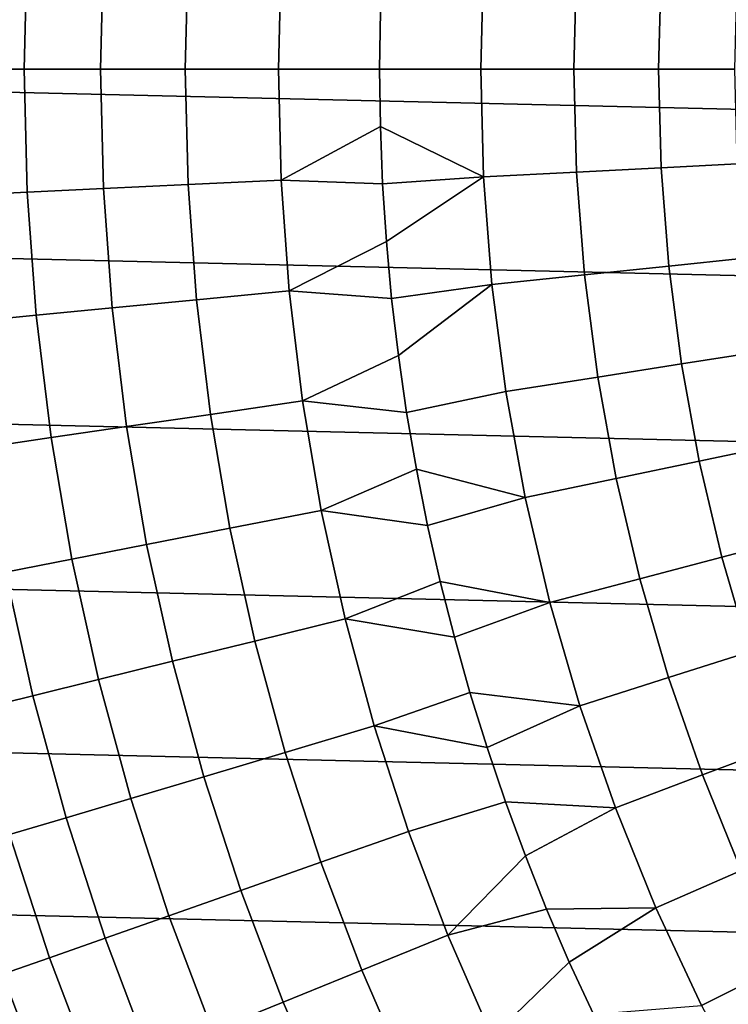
# Model space of a CAD drawing. Header units: metres. Extents: x -28 to 70, y -212 to 27.
# Tile 64 of 220: x -19.79 to -14.3, y -7.24 to 0.38. Entities that reach past the tile are written whole.
import ezdxf

# ---------------------------------------------------------------- set-up
doc = ezdxf.new("R2010")
doc.units = ezdxf.units.M
doc.layers.add('solid_10_261_012_XXX', color=7, linetype='CONTINUOUS')

msp = doc.modelspace()

# ---------------------------------------------------------------- linework, layer by layer
at = {"layer": 'solid_10_261_012_XXX'}
for points in [[(-27.379168, 2.575108, -5), (27.469772, 1.288988, -5), (27.5, 0, -5), (-27.469772, 1.288988, -5)], [(27.469772, -1.288988, -5), (-27.5, 0, -5), (-27.469772, 1.288988, -5), (27.5, 0, -5)], [(-20.251795, 0.979577, 154.446289), (-20.275471, 0, 154.446289), (-19.751869, 0, 156.016159), (-19.728804, 0.95428, 156.016159)], [(-19.728804, 0.95428, 156.016159), (-19.751869, 0, 156.016159), (-19.161287, 0, 157.562057), (-19.138912, 0.925747, 157.562057)], [(-19.138912, 0.925747, 157.562057), (-19.161287, 0, 157.562057), (-18.504818, 0, 159.081161), (-18.483208, 0.89403, 159.081161)], [(-18.483208, 0.89403, 159.081161), (-18.504818, 0, 159.081161), (-17.783672, 0, 160.570648), (-17.762905, 0.859189, 160.570648)], [(-17.762905, 0.859189, 160.570648), (-17.783672, 0, 160.570648), (-17, 0, 162.026337), (-16.994175, 0.445008, 162.026337)], [(-16.994175, 0.445008, 162.026337), (-17, 0, 162.026337), (-16.216328, 0, 163.48201), (-16.194826, 0.834796, 163.48201)], [(-16.194826, 0.834796, 163.48201), (-16.216328, 0, 163.48201), (-15.495182, 0, 164.971497), (-15.474637, 0.797673, 164.971497)], [(-15.474637, 0.797673, 164.971497), (-15.495182, 0, 164.971497), (-14.838713, 0, 166.490601), (-14.819037, 0.763878, 166.490601)], [(-14.819037, 0.763878, 166.490601), (-14.838713, 0, 166.490601), (-14.248131, 0, 168.036514), (-14.229239, 0.733476, 168.036514)], [(27.379168, -2.575108, -5), (-27.469772, -1.288988, -5), (-27.5, 0, -5), (27.469772, -1.288988, -5)], [(-19.728804, -0.95428, 156.016159), (-19.751869, 0, 156.016159), (-20.275471, 0, 154.446289), (-20.251795, -0.979577, 154.446289)], [(-19.138912, -0.925747, 157.562057), (-19.161287, 0, 157.562057), (-19.751869, 0, 156.016159), (-19.728804, -0.95428, 156.016159)], [(-18.483208, -0.89403, 159.081161), (-18.504818, 0, 159.081161), (-19.161287, 0, 157.562057), (-19.138912, -0.925747, 157.562057)], [(-17.762905, -0.859189, 160.570648), (-17.783672, 0, 160.570648), (-18.504818, 0, 159.081161), (-18.483208, -0.89403, 159.081161)], [(-16.994175, -0.445008, 162.026337), (-17, 0, 162.026337), (-17.783672, 0, 160.570648), (-17.762905, -0.859189, 160.570648)], [(-16.194826, -0.834796, 163.48201), (-16.216328, 0, 163.48201), (-17, 0, 162.026337), (-16.994175, -0.445008, 162.026337)], [(-15.474637, -0.797673, 164.971497), (-15.495182, 0, 164.971497), (-16.216328, 0, 163.48201), (-16.194826, -0.834796, 163.48201)], [(-14.819037, -0.763878, 166.490601), (-14.838713, 0, 166.490601), (-15.495182, 0, 164.971497), (-15.474637, -0.797673, 164.971497)], [(-14.229239, -0.733476, 168.036514), (-14.248131, 0, 168.036514), (-14.838713, 0, 166.490601), (-14.819037, -0.763878, 166.490601)], [(-17.762905, -0.859189, 160.570648), (-16.976702, -0.889711, 162.026337), (-16.994175, -0.445008, 162.026337)], [(-16.994175, -0.445008, 162.026337), (-16.976702, -0.889711, 162.026337), (-16.194826, -0.834796, 163.48201)], [(-14.819037, -0.763878, 166.490601), (-14.760065, -1.525731, 166.490601), (-14.172614, -1.465007, 168.036514), (-14.229239, -0.733476, 168.036514)], [(-16.976702, -0.889711, 162.026337), (-16.947596, -1.333805, 162.026337), (-16.194826, -0.834796, 163.48201)], [(-16.906872, -1.776984, 162.026337), (-16.130379, -1.667379, 163.48201), (-16.194826, -0.834796, 163.48201), (-16.947596, -1.333805, 162.026337)], [(-16.194826, -0.834796, 163.48201), (-16.130379, -1.667379, 163.48201), (-15.413055, -1.59323, 164.971497), (-15.474637, -0.797673, 164.971497)], [(-15.474637, -0.797673, 164.971497), (-15.413055, -1.59323, 164.971497), (-14.760065, -1.525731, 166.490601), (-14.819037, -0.763878, 166.490601)], [(-19.138912, -0.925747, 157.562057), (-19.071836, -1.849331, 157.562057), (-18.41843, -1.785973, 159.081161), (-18.483208, -0.89403, 159.081161)], [(-18.483208, -0.89403, 159.081161), (-18.41843, -1.785973, 159.081161), (-17.700653, -1.716372, 160.570648), (-17.762905, -0.859189, 160.570648)], [(-17.762905, -0.859189, 160.570648), (-17.700653, -1.716372, 160.570648), (-16.947596, -1.333805, 162.026337), (-16.976702, -0.889711, 162.026337)], [(-20.251795, -0.979577, 154.446289), (-20.180819, -1.956865, 154.446289), (-19.65966, -1.90633, 156.016159), (-19.728804, -0.95428, 156.016159)], [(-19.728804, -0.95428, 156.016159), (-19.65966, -1.90633, 156.016159), (-19.071836, -1.849331, 157.562057), (-19.138912, -0.925747, 157.562057)], [(27.228367, -3.855639, -5), (-27.379168, -2.575108, -5), (-27.469772, -1.288988, -5), (27.379168, -2.575108, -5)], [(-17.700653, -1.716372, 160.570648), (-16.906872, -1.776984, 162.026337), (-16.947596, -1.333805, 162.026337)], [(-14.760065, -1.525731, 166.490601), (-14.661952, -2.283538, 166.490601), (-14.078405, -2.192653, 168.036514), (-14.172614, -1.465007, 168.036514)], [(-16.130379, -1.667379, 163.48201), (-16.023157, -2.49554, 163.48201), (-15.310602, -2.384562, 164.971497), (-15.413055, -1.59323, 164.971497)], [(-15.413055, -1.59323, 164.971497), (-15.310602, -2.384562, 164.971497), (-14.661952, -2.283538, 166.490601), (-14.760065, -1.525731, 166.490601)], [(-16.906872, -1.776984, 162.026337), (-16.854563, -2.218945, 162.026337), (-16.130379, -1.667379, 163.48201)], [(-16.790701, -2.659386, 162.026337), (-16.023157, -2.49554, 163.48201), (-16.130379, -1.667379, 163.48201), (-16.854563, -2.218945, 162.026337)], [(-18.41843, -1.785973, 159.081161), (-18.310637, -2.673743, 159.081161), (-17.597057, -2.569546, 160.570648), (-17.700653, -1.716372, 160.570648)], [(-17.700653, -1.716372, 160.570648), (-17.597057, -2.569546, 160.570648), (-16.854563, -2.218945, 162.026337), (-16.906872, -1.776984, 162.026337)], [(-19.071836, -1.849331, 157.562057), (-18.960217, -2.768596, 157.562057), (-18.310637, -2.673743, 159.081161), (-18.41843, -1.785973, 159.081161)], [(-19.65966, -1.90633, 156.016159), (-19.544601, -2.853929, 156.016159), (-18.960217, -2.768596, 157.562057), (-19.071836, -1.849331, 157.562057)], [(-20.180819, -1.956865, 154.446289), (-20.062708, -2.929584, 154.446289), (-19.544601, -2.853929, 156.016159), (-19.65966, -1.90633, 156.016159)], [(-14.661952, -2.283538, 166.490601), (-14.524958, -3.035289, 166.490601), (-13.946864, -2.914485, 168.036514), (-14.078405, -2.192653, 168.036514)], [(-17.597057, -2.569546, 160.570648), (-16.790701, -2.659386, 162.026337), (-16.854563, -2.218945, 162.026337)], [(-15.310602, -2.384562, 164.971497), (-15.167547, -3.169571, 164.971497), (-14.524958, -3.035289, 166.490601), (-14.661952, -2.283538, 166.490601)], [(-16.023157, -2.49554, 163.48201), (-15.873444, -3.317083, 163.48201), (-15.167547, -3.169571, 164.971497), (-15.310602, -2.384562, 164.971497)], [(-16.790701, -2.659386, 162.026337), (-16.715334, -3.098004, 162.026337), (-15.873444, -3.317083, 163.48201), (-16.023157, -2.49554, 163.48201)], [(27.017729, -5.127612, -5), (-27.228367, -3.855639, -5), (-27.379168, -2.575108, -5), (27.228367, -3.855639, -5)], [(-18.310637, -2.673743, 159.081161), (-18.160076, -3.55527, 159.081161), (-17.452366, -3.416719, 160.570648), (-17.597057, -2.569546, 160.570648)], [(-17.597057, -2.569546, 160.570648), (-17.452366, -3.416719, 160.570648), (-16.715334, -3.098004, 162.026337), (-16.790701, -2.659386, 162.026337)], [(-18.960217, -2.768596, 157.562057), (-18.804316, -3.681395, 157.562057), (-18.160076, -3.55527, 159.081161), (-18.310637, -2.673743, 159.081161)], [(-19.544601, -2.853929, 156.016159), (-19.383894, -3.794862, 156.016159), (-18.804316, -3.681395, 157.562057), (-18.960217, -2.768596, 157.562057)], [(-20.062708, -2.929584, 154.446289), (-19.897741, -3.89546, 154.446289), (-19.383894, -3.794862, 156.016159), (-19.544601, -2.853929, 156.016159)], [(-14.524958, -3.035289, 166.490601), (-14.349446, -3.778991, 166.490601), (-13.778337, -3.628587, 168.036514), (-13.946864, -2.914485, 168.036514)], [(-15.167547, -3.169571, 164.971497), (-14.984271, -3.946175, 164.971497), (-14.349446, -3.778991, 166.490601), (-14.524958, -3.035289, 166.490601)], [(-17.452366, -3.416719, 160.570648), (-16.62851, -3.534499, 162.026337), (-16.715334, -3.098004, 162.026337)], [(-16.715334, -3.098004, 162.026337), (-16.62851, -3.534499, 162.026337), (-15.873444, -3.317083, 163.48201)], [(-15.873444, -3.317083, 163.48201), (-15.681638, -4.12983, 163.48201), (-14.984271, -3.946175, 164.971497), (-15.167547, -3.169571, 164.971497)], [(-16.62851, -3.534499, 162.026337), (-16.530289, -3.968571, 162.026337), (-15.681638, -4.12983, 163.48201), (-15.873444, -3.317083, 163.48201)], [(-18.160076, -3.55527, 159.081161), (-17.967102, -4.428493, 159.081161), (-17.266912, -4.255911, 160.570648), (-17.452366, -3.416719, 160.570648)], [(-17.452366, -3.416719, 160.570648), (-17.266912, -4.255911, 160.570648), (-16.530289, -3.968571, 162.026337), (-16.62851, -3.534499, 162.026337)], [(-18.804316, -3.681395, 157.562057), (-18.604496, -4.585596, 157.562057), (-17.967102, -4.428493, 159.081161), (-18.160076, -3.55527, 159.081161)], [(-14.349446, -3.778991, 166.490601), (-14.135882, -4.512672, 166.490601), (-13.573274, -4.333068, 168.036514), (-13.778337, -3.628587, 168.036514)], [(-19.383894, -3.794862, 156.016159), (-19.177916, -4.726932, 156.016159), (-18.604496, -4.585596, 157.562057), (-18.804316, -3.681395, 157.562057)], [(-19.897741, -3.89546, 154.446289), (-19.686302, -4.852238, 154.446289), (-19.177916, -4.726932, 156.016159), (-19.383894, -3.794862, 156.016159)], [(-14.984271, -3.946175, 164.971497), (-14.761259, -4.712315, 164.971497), (-14.135882, -4.512672, 166.490601), (-14.349446, -3.778991, 166.490601)], [(26.747675, -6.388412, -5), (-27.017729, -5.127612, -5), (-27.228367, -3.855639, -5), (27.017729, -5.127612, -5)], [(-20.344908, -3.983003, 152.855377), (-20.128717, -4.961283, 152.855377), (-19.686302, -4.852238, 154.446289), (-19.897741, -3.89546, 154.446289)], [(-15.681638, -4.12983, 163.48201), (-15.448247, -4.931625, 163.48201), (-14.761259, -4.712315, 164.971497), (-14.984271, -3.946175, 164.971497)], [(-17.266912, -4.255911, 160.570648), (-16.420738, -4.399924, 162.026337), (-16.530289, -3.968571, 162.026337)], [(-16.530289, -3.968571, 162.026337), (-16.420738, -4.399924, 162.026337), (-15.681638, -4.12983, 163.48201)], [(-16.420738, -4.399924, 162.026337), (-16.299936, -4.828261, 162.026337), (-15.448247, -4.931625, 163.48201), (-15.681638, -4.12983, 163.48201)], [(-17.967102, -4.428493, 159.081161), (-17.732164, -5.291373, 159.081161), (-17.04113, -5.085165, 160.570648), (-17.266912, -4.255911, 160.570648)], [(-17.266912, -4.255911, 160.570648), (-17.04113, -5.085165, 160.570648), (-16.299936, -4.828261, 162.026337), (-16.420738, -4.399924, 162.026337)], [(-18.604496, -4.585596, 157.562057), (-18.361223, -5.479087, 157.562057), (-17.732164, -5.291373, 159.081161), (-17.967102, -4.428493, 159.081161)], [(-14.761259, -4.712315, 164.971497), (-14.499103, -5.465958, 164.971497), (-13.884832, -5.234387, 166.490601), (-14.135882, -4.512672, 166.490601)], [(-19.177916, -4.726932, 156.016159), (-18.927147, -5.647962, 156.016159), (-18.361223, -5.479087, 157.562057), (-18.604496, -4.585596, 157.562057)], [(-19.686302, -4.852238, 154.446289), (-19.428886, -5.797683, 154.446289), (-18.927147, -5.647962, 156.016159), (-19.177916, -4.726932, 156.016159)], [(-15.448247, -4.931625, 163.48201), (-15.17389, -5.720343, 163.48201), (-14.499103, -5.465958, 164.971497), (-14.761259, -4.712315, 164.971497)], [(-20.128717, -4.961283, 152.855377), (-19.865515, -5.927976, 152.855377), (-19.428886, -5.797683, 154.446289), (-19.686302, -4.852238, 154.446289)], [(-17.04113, -5.085165, 160.570648), (-16.167961, -5.253289, 162.026337), (-16.299936, -4.828261, 162.026337)], [(-16.299936, -4.828261, 162.026337), (-16.167961, -5.253289, 162.026337), (-15.448247, -4.931625, 163.48201)], [(-16.167961, -5.253289, 162.026337), (-16.024906, -5.674716, 162.026337), (-15.17389, -5.720343, 163.48201), (-15.448247, -4.931625, 163.48201)], [(-17.732164, -5.291373, 159.081161), (-17.455812, -6.141894, 159.081161), (-16.775549, -5.902541, 160.570648), (-17.04113, -5.085165, 160.570648)], [(-17.04113, -5.085165, 160.570648), (-16.775549, -5.902541, 160.570648), (-16.024906, -5.674716, 162.026337), (-16.167961, -5.253289, 162.026337)], [(26.418852, -7.635068, -5), (-26.747675, -6.388412, -5), (-27.017729, -5.127612, -5), (26.747675, -6.388412, -5)], [(-14.499103, -5.465958, 164.971497), (-14.198497, -6.205106, 164.971497), (-13.596963, -5.94222, 166.490601), (-13.884832, -5.234387, 166.490601)], [(-18.361223, -5.479087, 157.562057), (-18.075069, -6.359782, 157.562057), (-17.455812, -6.141894, 159.081161), (-17.732164, -5.291373, 159.081161)], [(-18.927147, -5.647962, 156.016159), (-18.632172, -6.5558, 156.016159), (-18.075069, -6.359782, 157.562057), (-18.361223, -5.479087, 157.562057)], [(-15.17389, -5.720343, 163.48201), (-14.859295, -6.493891, 163.48201), (-14.198497, -6.205106, 164.971497), (-14.499103, -5.465958, 164.971497)], [(-19.428886, -5.797683, 154.446289), (-19.126091, -6.729588, 154.446289), (-18.632172, -6.5558, 156.016159), (-18.927147, -5.647962, 156.016159)], [(-16.775549, -5.902541, 160.570648), (-16.470787, -6.706131, 160.570648), (-15.870867, -6.092255, 162.026337), (-16.024906, -5.674716, 162.026337)], [(-16.024906, -5.674716, 162.026337), (-15.870867, -6.092255, 162.026337), (-15.17389, -5.720343, 163.48201)], [(-15.870867, -6.092255, 162.026337), (-15.705952, -6.505619, 162.026337), (-14.859295, -6.493891, 163.48201), (-15.17389, -5.720343, 163.48201)], [(-19.865515, -5.927976, 152.855377), (-19.555916, -6.880824, 152.855377), (-19.126091, -6.729588, 154.446289), (-19.428886, -5.797683, 154.446289)], [(-20.236229, -6.038599, 151.246353), (-19.920853, -7.009228, 151.246353), (-19.555916, -6.880824, 152.855377), (-19.865515, -5.927976, 152.855377)], [(-17.455812, -6.141894, 159.081161), (-17.138693, -6.978071, 159.081161), (-16.470787, -6.706131, 160.570648), (-16.775549, -5.902541, 160.570648)], [(-16.470787, -6.706131, 160.570648), (-15.705952, -6.505619, 162.026337), (-15.870867, -6.092255, 162.026337)], [(-18.075069, -6.359782, 157.562057), (-17.746698, -7.225623, 157.562057), (-17.138693, -6.978071, 159.081161), (-17.455812, -6.141894, 159.081161)], [(-14.859295, -6.493891, 163.48201), (-14.505295, -7.250219, 163.48201), (-13.86024, -6.9278, 164.971497), (-14.198497, -6.205106, 164.971497)], [(26.031919, -8.865052, -5), (-26.418852, -7.635068, -5), (-26.747675, -6.388412, -5), (26.418852, -7.635068, -5)], [(-18.632172, -6.5558, 156.016159), (-18.29368, -7.448328, 156.016159), (-17.746698, -7.225623, 157.562057), (-18.075069, -6.359782, 157.562057)], [(-19.126091, -6.729588, 154.446289), (-18.778627, -7.645776, 154.446289), (-18.29368, -7.448328, 156.016159), (-18.632172, -6.5558, 156.016159)], [(-16.470787, -6.706131, 160.570648), (-16.127558, -7.49406, 160.570648), (-15.530272, -6.914523, 162.026337), (-15.705952, -6.505619, 162.026337)], [(-15.705952, -6.505619, 162.026337), (-15.530272, -6.914523, 162.026337), (-14.859295, -6.493891, 163.48201)], [(-15.530272, -6.914523, 162.026337), (-15.34395, -7.318689, 162.026337), (-14.505295, -7.250219, 163.48201), (-14.859295, -6.493891, 163.48201)], [(-17.138693, -6.978071, 159.081161), (-16.781546, -7.797951, 159.081161), (-16.127558, -7.49406, 160.570648), (-16.470787, -6.706131, 160.570648)], [(-19.555916, -6.880824, 152.855377), (-19.200644, -7.817601, 152.855377), (-18.778627, -7.645776, 154.446289), (-19.126091, -6.729588, 154.446289)], [(-19.920853, -7.009228, 151.246353), (-19.55895, -7.963486, 151.246353), (-19.200644, -7.817601, 152.855377), (-19.555916, -6.880824, 152.855377)], [(-16.127558, -7.49406, 160.570648), (-15.34395, -7.318689, 162.026337), (-15.530272, -6.914523, 162.026337)], [(-14.505295, -7.250219, 163.48201), (-14.11283, -7.98732, 163.48201), (-13.485229, -7.632122, 164.971497), (-13.86024, -6.9278, 164.971497)], [(-20.220224, -7.114563, 149.622192), (-19.852884, -8.083162, 149.622192), (-19.55895, -7.963486, 151.246353), (-19.920853, -7.009228, 151.246353)], [(-17.746698, -7.225623, 157.562057), (-17.376881, -8.074588, 157.562057), (-16.781546, -7.797951, 159.081161), (-17.138693, -6.978071, 159.081161)], [(-18.29368, -7.448328, 156.016159), (-17.912464, -8.32346, 156.016159), (-17.376881, -8.074588, 157.562057), (-17.746698, -7.225623, 157.562057)]]:
    msp.add_3dface(points, dxfattribs=at)

doc.saveas('drawing.dxf')
